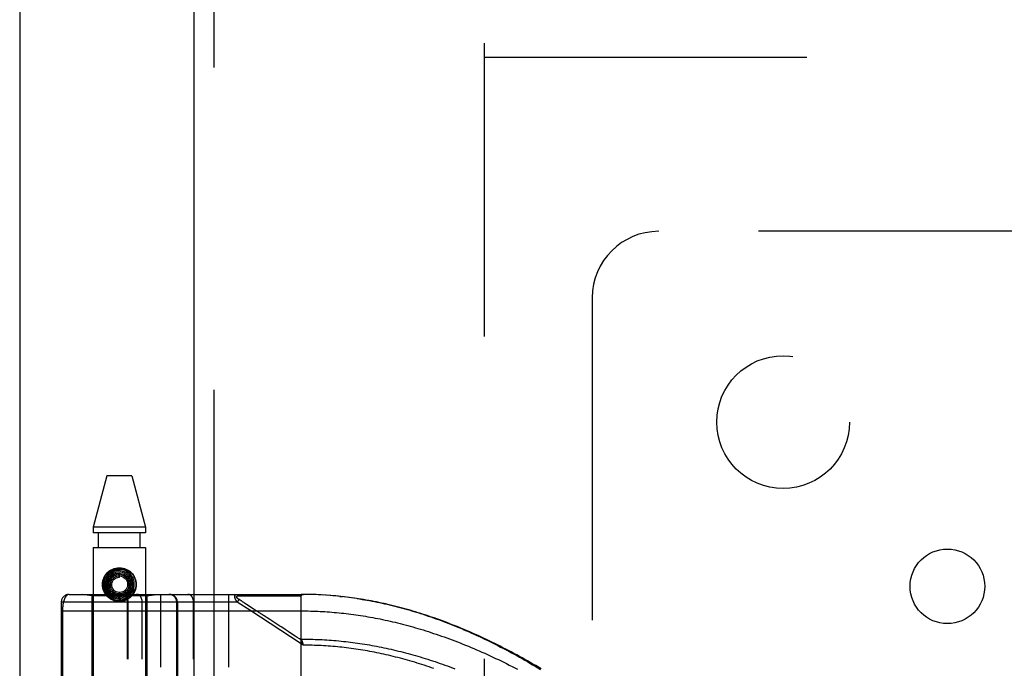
# Model space of a CAD drawing. Header units: inches. Extents: x 0 to 221, y 0 to 143.
# Tile 154 of 256: x 37.2 to 40.91, y 101.64 to 104.09. Entities that reach past the tile are written whole.
import ezdxf

# ---------------------------------------------------------------- set-up
doc = ezdxf.new("R2010")
doc.units = ezdxf.units.IN
doc.header["$LTSCALE"] = 12.142857
doc.header["$MEASUREMENT"] = 0
doc.linetypes.add('HIDDEN', pattern=[0.2, 0.1, -0.1])
doc.layers.get('0').update_dxf_attribs({"linetype": 'CONTINUOUS'})
for name, color, linetype in [('DEFAULT_2', 8, 'HIDDEN'), ('LEFTHAND_DOOR_ASSEMBLY', 7, 'CONTINUOUS'), ('SUBPANEL', 7, 'CONTINUOUS')]:
    doc.layers.add(name, color=color, linetype=linetype)

msp = doc.modelspace()

# ---------------------------------------------------------------- linework, layer by layer
at = {"color": 3, "linetype": 'Continuous'}
msp.add_line((37.1972, 110.0793), (37.1972, 33.5496), dxfattribs=at)
at = {"layer": 'DEFAULT_2', "color": 8, "linetype": 'HIDDEN'}
for p, q in [((38.9472, 34.8936), (38.9472, 103.9976)), ((38.9472, 103.9456), (65.5512, 103.9456))]:
    msp.add_line(p, q, dxfattribs=at)
at = {"layer": 'LEFTHAND_DOOR_ASSEMBLY', "color": 3, "linetype": 'Continuous'}
msp.add_line((37.853, 105.1206), (37.853, 33.7706), dxfattribs=at)
at = {"layer": 'LEFTHAND_DOOR_ASSEMBLY', "color": 8, "linetype": 'HIDDEN'}
for p, q in [((37.928, 105.1206), (37.928, 33.7706)), ((37.526, 102.3686), (37.4745, 102.1745)), ((37.619, 102.3686), (37.526, 102.3686)), ((37.619, 102.3686), (37.6705, 102.1745)), ((37.4745, 102.1745), (37.4745, 102.1536)), ((37.6705, 102.1745), (37.4745, 102.1745)), ((37.6705, 102.1536), (37.4745, 102.1536)), ((37.494, 102.0986), (37.494, 102.1536)), ((37.651, 102.0986), (37.651, 102.1536)), ((37.6705, 102.1745), (37.6705, 102.1536)), ((37.4745, 102.0986), (37.4745, 98.9162)), ((37.4745, 102.0986), (37.6705, 102.0986)), ((37.6705, 102.0986), (37.6705, 98.9162)), ((37.5725, 101.9861), (37.5725, 102.0011)), ((37.6305, 101.9397), (37.6162, 101.9444)), ((37.3837, 101.9218), (38.2575, 101.9218)), ((37.4695, 101.9166), (37.432, 101.9218)), ((37.4695, 101.9166), (37.4695, 101.3706)), ((37.6755, 101.9166), (37.4695, 101.9166)), ((37.5991, 101.9202), (37.5994, 101.9205)), ((37.5994, 101.9205), (37.6009, 101.9218)), ((37.6009, 101.9218), (37.6014, 101.9223)), ((37.6014, 101.9223), (37.6018, 101.9227)), ((37.6018, 101.9227), (37.6022, 101.923)), ((37.6022, 101.923), (37.6027, 101.9235)), ((37.6755, 101.9166), (37.713, 101.9218)), ((37.6755, 101.9166), (37.6755, 101.3706)), ((37.7287, 99.2193), (37.7287, 101.9218)), ((37.9852, 99.2193), (37.9852, 101.9218)), ((38.0172, 101.8918), (38.0238, 101.9019)), ((38.0226, 101.9164), (38.0273, 101.9164)), ((38.031, 101.8972), (38.0238, 101.9019)), ((38.0273, 101.9164), (38.0332, 101.9163)), ((38.0335, 101.8956), (38.031, 101.8972)), ((38.0332, 101.9163), (38.0627, 101.9163)), ((38.0358, 101.894), (38.0335, 101.8956)), ((38.0382, 101.8925), (38.0358, 101.894)), ((38.0703, 101.9163), (38.104, 101.9162)), ((38.104, 101.9162), (38.1091, 101.9162)), ((38.1091, 101.9162), (38.1145, 101.9162)), ((38.2575, 101.2571), (38.2575, 101.9218)), ((38.2667, 101.9218), (38.2575, 101.9218)), ((38.2575, 101.9218), (38.2666, 101.9218)), ((38.276, 101.9217), (38.2666, 101.9218)), ((38.2854, 101.9216), (38.2756, 101.9217)), ((38.2947, 101.9213), (38.2847, 101.9216)), ((38.304, 101.9211), (38.2938, 101.9214)), ((38.3134, 101.9207), (38.3029, 101.9211)), ((38.3227, 101.9203), (38.312, 101.9208)), ((38.3321, 101.9198), (38.3211, 101.9204)), ((38.3414, 101.9193), (38.3302, 101.9199)), ((38.3508, 101.9187), (38.3393, 101.9194)), ((38.3601, 101.918), (38.3485, 101.9188)), ((38.3695, 101.9173), (38.3576, 101.9182)), ((38.3789, 101.9165), (38.3667, 101.9175)), ((38.3883, 101.9157), (38.3759, 101.9168)), ((38.3977, 101.9147), (38.385, 101.916)), ((38.4034, 101.9141), (38.4126, 101.9131)), ((38.426, 101.9116), (38.4126, 101.9131)), ((38.4354, 101.9104), (38.4218, 101.9121)), ((38.4449, 101.9092), (38.431, 101.911)), ((38.4544, 101.9079), (38.4402, 101.9098)), ((38.4639, 101.9065), (38.4494, 101.9085)), ((37.3537, 101.8918), (37.3537, 99.2493)), ((38.0172, 101.8918), (37.3537, 101.8918)), ((37.3537, 101.8593), (38.2575, 101.8593)), ((37.3583, 101.8593), (37.3583, 101.5773)), ((37.6037, 99.2493), (37.6037, 101.8918)), ((37.6057, 99.2493), (37.6057, 101.8918)), ((37.6587, 99.2493), (37.6587, 101.8918)), ((37.7889, 101.3706), (37.7889, 101.8918)), ((37.7912, 101.8918), (37.7912, 101.3706)), ((37.8523, 99.2493), (37.8523, 101.8918)), ((38.0203, 101.8898), (38.0172, 101.8918)), ((38.0634, 101.8617), (38.0203, 101.8898)), ((38.0481, 101.8861), (38.0434, 101.8891)), ((38.0516, 101.8837), (38.0481, 101.8861)), ((38.0768, 101.8673), (38.0516, 101.8837)), ((38.2575, 101.7351), (38.0634, 101.8617)), ((38.0807, 101.8648), (38.0768, 101.8673)), ((38.2616, 101.7414), (38.2575, 101.7351)), ((38.2644, 101.7305), (38.2575, 101.7351)), ((38.2627, 101.7373), (38.2631, 101.7361)), ((38.2631, 101.7361), (38.2634, 101.7349)), ((38.2634, 101.7349), (38.2637, 101.7337))]:
    msp.add_line(p, q, dxfattribs=at)
for points in [[(37.5424, 102.0081), (37.5354, 102.0032), (37.5291, 101.9973), (37.5238, 101.9906), (37.5195, 101.9831), (37.5163, 101.9751), (37.5144, 101.9666), (37.5137, 101.958), (37.5143, 101.9494), (37.5162, 101.9409), (37.5193, 101.9328), (37.5236, 101.9252), (37.5289, 101.9183), (37.5352, 101.9122), (37.5424, 101.9072), (37.5502, 101.9032), (37.5585, 101.9004), (37.5672, 101.8989), (37.576, 101.8986), (37.5847, 101.8997), (37.5932, 101.902), (37.6013, 101.9055), (37.6089, 101.9102)], [(37.5527, 102.0075), (37.5454, 102.0041), (37.5388, 101.9996), (37.5329, 101.9941), (37.5279, 101.9878), (37.5239, 101.9808), (37.521, 101.9733), (37.5192, 101.9654), (37.5187, 101.9573), (37.5194, 101.9492), (37.5213, 101.9413), (37.5244, 101.9337), (37.5286, 101.9267), (37.5337, 101.9204), (37.5398, 101.915), (37.5467, 101.9105), (37.5541, 101.907), (37.562, 101.9047), (37.5702, 101.9037), (37.5785, 101.9038), (37.5866, 101.9052), (37.5945, 101.9078)], [(37.5188, 101.9925), (37.5235, 101.9988), (37.5288, 102.0044), (37.5351, 102.0092), (37.5419, 102.0131), (37.5492, 102.0162), (37.5568, 102.0183), (37.5646, 102.0196), (37.5725, 102.02), (37.5804, 102.0196), (37.5882, 102.0183), (37.5958, 102.0162), (37.603, 102.0131), (37.6099, 102.0092), (37.6161, 102.0044), (37.6215, 101.9988), (37.6261, 101.9925)], [(37.5622, 102.0051), (37.5551, 102.0031), (37.5483, 102), (37.5421, 101.9958), (37.5366, 101.9908), (37.532, 101.9849), (37.5283, 101.9784), (37.5256, 101.9714), (37.5241, 101.964), (37.5237, 101.9565), (37.5245, 101.949), (37.5264, 101.9417), (37.5295, 101.9347), (37.5336, 101.9283), (37.5386, 101.9226), (37.5445, 101.9178), (37.551, 101.9138), (37.5581, 101.9109), (37.5655, 101.9092), (37.5732, 101.9086), (37.5809, 101.9092), (37.5884, 101.9109)], [(37.5945, 101.9078), (37.6019, 101.9116), (37.6086, 101.9164), (37.6146, 101.9222), (37.6197, 101.9288), (37.6237, 101.9361), (37.6266, 101.944), (37.6283, 101.9522), (37.6287, 101.9605), (37.6279, 101.9689), (37.6259, 101.9771), (37.6227, 101.9848), (37.6183, 101.9921), (37.6129, 101.9986), (37.6066, 102.0042), (37.5995, 102.0089), (37.5918, 102.0124), (37.5837, 102.0148), (37.5752, 102.016), (37.5667, 102.0159), (37.5583, 102.0145), (37.5501, 102.0119), (37.5424, 102.0081)], [(37.5884, 101.9109), (37.5955, 101.9138), (37.6022, 101.9177), (37.6081, 101.9227), (37.6133, 101.9285), (37.6175, 101.935), (37.6207, 101.9421), (37.6228, 101.9496), (37.6237, 101.9574), (37.6234, 101.9652), (37.6219, 101.9729), (37.6193, 101.9803), (37.6155, 101.9872), (37.6108, 101.9935), (37.6051, 101.999), (37.5987, 102.0036), (37.5916, 102.0072), (37.584, 102.0096), (37.5762, 102.0109), (37.5682, 102.011), (37.5603, 102.0099), (37.5527, 102.0075)], [(37.5755, 101.9136), (37.5826, 101.9146), (37.5894, 101.9166), (37.5959, 101.9196), (37.6018, 101.9237), (37.607, 101.9286), (37.6113, 101.9343), (37.6148, 101.9407), (37.6172, 101.9475), (37.6185, 101.9546), (37.6187, 101.9618), (37.6177, 101.969), (37.6156, 101.976), (37.6125, 101.9826), (37.6084, 101.9886), (37.6033, 101.9939), (37.5975, 101.9984), (37.5911, 102.0019), (37.5842, 102.0044), (37.5769, 102.0058), (37.5695, 102.006), (37.5622, 102.0051)], [(37.5725, 102.0011), (37.5712, 102.0011), (37.5644, 102.0005), (37.5578, 101.9988), (37.5516, 101.9961), (37.5458, 101.9923), (37.5407, 101.9878), (37.5363, 101.9824), (37.5329, 101.9764), (37.5304, 101.9699), (37.529, 101.9632), (37.5287, 101.9562), (37.5295, 101.9493), (37.5314, 101.9426), (37.5344, 101.9362), (37.5383, 101.9304), (37.5431, 101.9253), (37.5486, 101.921), (37.5548, 101.9176), (37.5615, 101.9152), (37.5684, 101.9138), (37.5755, 101.9136)], [(37.6162, 101.9444), (37.6156, 101.9427), (37.6125, 101.9362), (37.6083, 101.9302), (37.6033, 101.925), (37.5976, 101.9207), (37.5912, 101.9173), (37.5844, 101.915), (37.5773, 101.9138), (37.5702, 101.9137), (37.5631, 101.9147), (37.5563, 101.9169), (37.55, 101.9201), (37.5442, 101.9243), (37.5392, 101.9293), (37.5351, 101.935), (37.5319, 101.9413), (37.5298, 101.948), (37.5288, 101.9549), (37.5289, 101.9619), (37.5301, 101.9688), (37.5324, 101.9754)], [(37.5324, 101.9754), (37.5357, 101.9815), (37.54, 101.987), (37.545, 101.9918), (37.5508, 101.9956), (37.557, 101.9985), (37.5637, 102.0003), (37.5705, 102.0011), (37.5773, 102.0007), (37.584, 101.9993), (37.5903, 101.9968), (37.5962, 101.9933), (37.6014, 101.9889), (37.6058, 101.9838), (37.6093, 101.978), (37.6118, 101.9717), (37.6133, 101.9652), (37.6137, 101.9585), (37.613, 101.9518), (37.6113, 101.9454), (37.6085, 101.9393)], [(37.6085, 101.9393), (37.6048, 101.9338), (37.6002, 101.929), (37.595, 101.925), (37.5892, 101.9219), (37.5829, 101.9198), (37.5764, 101.9187), (37.5699, 101.9187), (37.5634, 101.9198), (37.5573, 101.9219), (37.5516, 101.925), (37.5464, 101.929), (37.542, 101.9337), (37.5385, 101.9391), (37.5359, 101.945), (37.5343, 101.9512), (37.5337, 101.9576), (37.5342, 101.964), (37.5357, 101.9702), (37.5383, 101.976), (37.5417, 101.9813)], [(37.6004, 101.9363), (37.5962, 101.9321), (37.5913, 101.9286), (37.5859, 101.9259), (37.5802, 101.9243), (37.5743, 101.9236), (37.5684, 101.9239), (37.5626, 101.9252), (37.5572, 101.9275), (37.5522, 101.9306), (37.5479, 101.9346), (37.5443, 101.9392), (37.5415, 101.9443), (37.5397, 101.9498), (37.5388, 101.9555), (37.5389, 101.9613), (37.54, 101.9669), (37.542, 101.9723), (37.5449, 101.9772), (37.5486, 101.9816)], [(37.5417, 101.9813), (37.546, 101.986), (37.551, 101.9899), (37.5565, 101.9929), (37.5624, 101.9949), (37.5686, 101.996), (37.5748, 101.996), (37.581, 101.9949), (37.5869, 101.9929), (37.5923, 101.9899), (37.5971, 101.9861), (37.6013, 101.9815), (37.6046, 101.9763), (37.6069, 101.9707), (37.6083, 101.9647), (37.6087, 101.9586), (37.6081, 101.9526), (37.6064, 101.9467), (37.6039, 101.9413), (37.6004, 101.9363)], [(37.5908, 101.9342), (37.5862, 101.9315), (37.5812, 101.9296), (37.576, 101.9287), (37.5707, 101.9287), (37.5655, 101.9296), (37.5606, 101.9314), (37.556, 101.9341), (37.5521, 101.9374), (37.5488, 101.9415), (37.5462, 101.946), (37.5446, 101.9509), (37.5438, 101.9559), (37.5439, 101.9611), (37.5449, 101.9661), (37.5468, 101.9708), (37.5495, 101.9751), (37.5529, 101.9788), (37.5569, 101.9818)], [(37.5486, 101.9816), (37.553, 101.9852), (37.5579, 101.988), (37.5632, 101.99), (37.5687, 101.991), (37.5743, 101.991), (37.5799, 101.99), (37.5851, 101.9882), (37.59, 101.9854), (37.5942, 101.9819), (37.5978, 101.9777), (37.6006, 101.973), (37.6026, 101.9678), (37.6036, 101.9625), (37.6036, 101.957), (37.6028, 101.9516), (37.601, 101.9465), (37.5983, 101.9418), (37.5949, 101.9377), (37.5908, 101.9342)], [(37.5569, 101.9818), (37.5614, 101.9841), (37.5662, 101.9855), (37.5711, 101.9861), (37.5725, 101.9861)], [(37.6211, 101.9428), (37.6206, 101.9414), (37.62, 101.9401), (37.6194, 101.9388), (37.6187, 101.9376), (37.6181, 101.9365), (37.6175, 101.9355), (37.6169, 101.9345), (37.6162, 101.9335), (37.6156, 101.9326), (37.615, 101.9318), (37.6144, 101.931), (37.6138, 101.9303), (37.6132, 101.9296), (37.6127, 101.9289), (37.6121, 101.9283), (37.6115, 101.9277), (37.611, 101.9271), (37.6105, 101.9266), (37.61, 101.9261), (37.6095, 101.9256), (37.609, 101.9252), (37.6086, 101.9248), (37.6081, 101.9244), (37.6077, 101.924), (37.6072, 101.9237), (37.6068, 101.9233), (37.6064, 101.923), (37.606, 101.9227), (37.6057, 101.9225), (37.6053, 101.9222), (37.6049, 101.922), (37.6046, 101.9217), (37.6043, 101.9215), (37.6039, 101.9213), (37.6036, 101.9211), (37.6033, 101.9208), (37.6029, 101.9207), (37.6026, 101.9205), (37.6023, 101.9203), (37.602, 101.9201), (37.6017, 101.9199), (37.6014, 101.9198), (37.6011, 101.9196), (37.6008, 101.9195), (37.6005, 101.9193), (37.6002, 101.9192), (37.5999, 101.9191), (37.5996, 101.919), (37.5994, 101.9189), (37.5991, 101.9188), (37.5989, 101.9187), (37.5987, 101.9186), (37.5985, 101.9186), (37.5983, 101.9185), (37.5981, 101.9185), (37.5979, 101.9186), (37.5978, 101.9187), (37.5978, 101.9188), (37.5979, 101.919), (37.5981, 101.9192), (37.5982, 101.9193), (37.5984, 101.9195), (37.5985, 101.9197), (37.5987, 101.9198), (37.5988, 101.92), (37.599, 101.9201), (37.5991, 101.9202)], [(37.6027, 101.9235), (37.6029, 101.9237), (37.6032, 101.924), (37.6035, 101.9242), (37.6037, 101.9245), (37.604, 101.9248), (37.6044, 101.9251), (37.6047, 101.9255), (37.605, 101.9258), (37.6054, 101.9262), (37.6057, 101.9266), (37.6061, 101.927), (37.6065, 101.9275), (37.6069, 101.928), (37.6074, 101.9285), (37.6078, 101.929), (37.6083, 101.9296), (37.6087, 101.9302), (37.6092, 101.9309), (37.6097, 101.9315), (37.6102, 101.9323), (37.6107, 101.933), (37.6112, 101.9338), (37.6117, 101.9346), (37.6123, 101.9355), (37.6128, 101.9364), (37.6133, 101.9374), (37.6138, 101.9384), (37.6143, 101.9395), (37.6148, 101.9406), (37.6153, 101.9418), (37.6158, 101.9431), (37.6163, 101.9444)], [(37.6089, 101.9102), (37.6156, 101.916), (37.6215, 101.9227), (37.6263, 101.9301), (37.63, 101.9382), (37.6305, 101.9397)], [(37.3837, 101.9218), (37.3831, 101.9218), (37.3825, 101.9218), (37.3819, 101.9217), (37.3813, 101.9216), (37.3807, 101.9215), (37.3802, 101.9213), (37.3796, 101.9211), (37.3791, 101.9209), (37.3785, 101.9207), (37.378, 101.9204), (37.3775, 101.9201), (37.3769, 101.9198), (37.3764, 101.9195), (37.3759, 101.9192), (37.3754, 101.9188), (37.3749, 101.9184), (37.3744, 101.918), (37.374, 101.9175), (37.3735, 101.9171), (37.3731, 101.9166), (37.3726, 101.9161), (37.3722, 101.9156), (37.3717, 101.9151), (37.3713, 101.9146), (37.3709, 101.914), (37.3705, 101.9134), (37.3701, 101.9129), (37.3697, 101.9123), (37.3693, 101.9116), (37.3689, 101.911), (37.3685, 101.9104), (37.3682, 101.9097), (37.3678, 101.9091), (37.3675, 101.9084), (37.3671, 101.9077), (37.3668, 101.907), (37.3665, 101.9063), (37.3662, 101.9056), (37.3659, 101.9049), (37.3656, 101.9041), (37.3653, 101.9034), (37.365, 101.9026), (37.3647, 101.9019), (37.3644, 101.9011), (37.3642, 101.9003), (37.3639, 101.8995), (37.3636, 101.8988), (37.3634, 101.898), (37.3632, 101.8972), (37.3629, 101.8964), (37.3627, 101.8955), (37.3625, 101.8947), (37.3623, 101.8939), (37.3621, 101.8931), (37.3619, 101.8922), (37.3617, 101.8914), (37.3615, 101.8906), (37.3613, 101.8897), (37.3611, 101.8889), (37.3609, 101.888), (37.3608, 101.8872), (37.3606, 101.8863), (37.3605, 101.8855), (37.3603, 101.8846), (37.3602, 101.8837), (37.36, 101.8829), (37.3599, 101.882), (37.3598, 101.8811), (37.3597, 101.8803), (37.3596, 101.8794), (37.3595, 101.8785), (37.3594, 101.8777), (37.3593, 101.8768), (37.3592, 101.876), (37.3591, 101.8751), (37.359, 101.8743), (37.3589, 101.8734), (37.3589, 101.8726), (37.3588, 101.8718), (37.3587, 101.8709), (37.3587, 101.8701), (37.3586, 101.8693), (37.3586, 101.8684), (37.3585, 101.8676), (37.3585, 101.8668), (37.3584, 101.866), (37.3584, 101.8651), (37.3584, 101.8643), (37.3584, 101.8635), (37.3584, 101.8627), (37.3583, 101.8618), (37.3583, 101.861), (37.3583, 101.8602), (37.3583, 101.8593)], [(37.6261, 101.9246), (37.6215, 101.9183), (37.6161, 101.9128), (37.6099, 101.908), (37.603, 101.9041), (37.5958, 101.901), (37.5882, 101.8989), (37.5804, 101.8976), (37.5725, 101.8971), (37.5646, 101.8976), (37.5568, 101.8989), (37.5492, 101.901), (37.5419, 101.9041), (37.5351, 101.908), (37.5288, 101.9128), (37.5235, 101.9183), (37.5188, 101.9246)], [(37.6057, 101.8918), (37.6056, 101.8925), (37.6056, 101.8931), (37.6056, 101.8938), (37.6055, 101.8945), (37.6055, 101.8951), (37.6054, 101.8958), (37.6053, 101.8964), (37.6052, 101.897), (37.6051, 101.8977), (37.605, 101.8983), (37.6048, 101.899), (37.6046, 101.8996), (37.6045, 101.9002), (37.6043, 101.9009), (37.6041, 101.9015), (37.6039, 101.9021), (37.6036, 101.9027), (37.6034, 101.9033), (37.6031, 101.9039), (37.6029, 101.9045), (37.6026, 101.9051), (37.6023, 101.9057), (37.602, 101.9063), (37.6017, 101.9068), (37.6013, 101.9074), (37.601, 101.908), (37.6007, 101.9085), (37.6003, 101.909), (37.5999, 101.9096), (37.5995, 101.9101), (37.5991, 101.9106), (37.5987, 101.9111), (37.5983, 101.9116), (37.5979, 101.9121), (37.5974, 101.9126), (37.597, 101.9131), (37.5965, 101.9135), (37.596, 101.914), (37.5955, 101.9144), (37.5951, 101.9148), (37.5946, 101.9152), (37.594, 101.9156), (37.5935, 101.916), (37.593, 101.9164), (37.5925, 101.9168), (37.5919, 101.9171), (37.5914, 101.9175), (37.5908, 101.9178), (37.5902, 101.9181), (37.5897, 101.9185), (37.5891, 101.9187), (37.5885, 101.919), (37.5879, 101.9193), (37.5873, 101.9196), (37.5867, 101.9198), (37.5861, 101.92), (37.5855, 101.9202), (37.5849, 101.9205), (37.5843, 101.9206), (37.5837, 101.9208), (37.583, 101.921), (37.5824, 101.9211), (37.5818, 101.9213), (37.5811, 101.9214), (37.5805, 101.9215), (37.5798, 101.9216), (37.5792, 101.9217), (37.5786, 101.9217), (37.5779, 101.9218), (37.5773, 101.9218), (37.5766, 101.9218), (37.576, 101.9218)], [(37.6587, 101.8918), (37.6587, 101.8925), (37.6587, 101.8931), (37.6587, 101.8938), (37.6586, 101.8945), (37.6586, 101.8951), (37.6585, 101.8958), (37.6585, 101.8964), (37.6584, 101.897), (37.6583, 101.8977), (37.6582, 101.8983), (37.6581, 101.899), (37.658, 101.8996), (37.6579, 101.9002), (37.6577, 101.9009), (37.6576, 101.9015), (37.6574, 101.9021), (37.6573, 101.9027), (37.6571, 101.9033), (37.6569, 101.9039), (37.6567, 101.9045), (37.6565, 101.9051), (37.6563, 101.9057), (37.6561, 101.9063), (37.6559, 101.9068), (37.6556, 101.9074), (37.6554, 101.908), (37.6551, 101.9085), (37.6549, 101.909), (37.6546, 101.9096), (37.6543, 101.9101), (37.6541, 101.9106), (37.6538, 101.9111), (37.6535, 101.9116), (37.6531, 101.9121), (37.6528, 101.9126), (37.6525, 101.9131), (37.6522, 101.9135), (37.6518, 101.914), (37.6515, 101.9144), (37.6511, 101.9148), (37.6508, 101.9152), (37.6504, 101.9156), (37.6501, 101.916), (37.6497, 101.9164), (37.6493, 101.9168), (37.6489, 101.9171), (37.6485, 101.9175), (37.6481, 101.9178), (37.6477, 101.9181), (37.6473, 101.9185), (37.6469, 101.9187), (37.6465, 101.919), (37.6461, 101.9193), (37.6456, 101.9196), (37.6452, 101.9198), (37.6448, 101.92), (37.6443, 101.9202), (37.6439, 101.9205), (37.6434, 101.9206), (37.643, 101.9208), (37.6425, 101.921), (37.6421, 101.9211), (37.6416, 101.9213), (37.6412, 101.9214), (37.6407, 101.9215), (37.6403, 101.9216), (37.6398, 101.9217), (37.6394, 101.9217), (37.6389, 101.9218), (37.6384, 101.9218), (37.638, 101.9218), (37.6375, 101.9218)], [(37.7889, 101.8918), (37.7889, 101.8925), (37.7889, 101.8931), (37.7888, 101.8938), (37.7888, 101.8945), (37.7887, 101.8951), (37.7886, 101.8958), (37.7885, 101.8964), (37.7884, 101.897), (37.7883, 101.8977), (37.7882, 101.8983), (37.788, 101.899), (37.7879, 101.8996), (37.7877, 101.9002), (37.7875, 101.9009), (37.7873, 101.9015), (37.7871, 101.9021), (37.7869, 101.9027), (37.7866, 101.9033), (37.7864, 101.9039), (37.7861, 101.9045), (37.7858, 101.9051), (37.7855, 101.9057), (37.7852, 101.9063), (37.7849, 101.9068), (37.7846, 101.9074), (37.7842, 101.908), (37.7839, 101.9085), (37.7835, 101.909), (37.7831, 101.9096), (37.7828, 101.9101), (37.7824, 101.9106), (37.7819, 101.9111), (37.7815, 101.9116), (37.7811, 101.9121), (37.7807, 101.9126), (37.7802, 101.9131), (37.7797, 101.9135), (37.7793, 101.914), (37.7788, 101.9144), (37.7783, 101.9148), (37.7778, 101.9152), (37.7773, 101.9156), (37.7768, 101.916), (37.7762, 101.9164), (37.7757, 101.9168), (37.7752, 101.9171), (37.7746, 101.9175), (37.7741, 101.9178), (37.7735, 101.9181), (37.7729, 101.9185), (37.7723, 101.9187), (37.7718, 101.919), (37.7712, 101.9193), (37.7706, 101.9196), (37.77, 101.9198), (37.7694, 101.92), (37.7688, 101.9202), (37.7681, 101.9205), (37.7675, 101.9206), (37.7669, 101.9208), (37.7663, 101.921), (37.7656, 101.9211), (37.765, 101.9213), (37.7644, 101.9214), (37.7637, 101.9215), (37.7631, 101.9216), (37.7624, 101.9217), (37.7618, 101.9217), (37.7612, 101.9218), (37.7605, 101.9218), (37.7599, 101.9218), (37.7592, 101.9218)], [(37.8523, 101.8918), (37.8523, 101.8925), (37.8522, 101.8931), (37.8522, 101.8938), (37.8522, 101.8945), (37.8521, 101.8951), (37.8521, 101.8958), (37.852, 101.8964), (37.8519, 101.897), (37.8518, 101.8977), (37.8518, 101.8983), (37.8516, 101.899), (37.8515, 101.8996), (37.8514, 101.9002), (37.8513, 101.9009), (37.8511, 101.9015), (37.851, 101.9021), (37.8508, 101.9027), (37.8506, 101.9033), (37.8505, 101.9039), (37.8503, 101.9045), (37.8501, 101.9051), (37.8499, 101.9057), (37.8496, 101.9063), (37.8494, 101.9068), (37.8492, 101.9074), (37.8489, 101.908), (37.8487, 101.9085), (37.8484, 101.909), (37.8482, 101.9096), (37.8479, 101.9101), (37.8476, 101.9106), (37.8473, 101.9111), (37.847, 101.9116), (37.8467, 101.9121), (37.8464, 101.9126), (37.846, 101.9131), (37.8457, 101.9135), (37.8454, 101.914), (37.845, 101.9144), (37.8447, 101.9148), (37.8443, 101.9152), (37.844, 101.9156), (37.8436, 101.916), (37.8432, 101.9164), (37.8428, 101.9168), (37.8424, 101.9171), (37.842, 101.9175), (37.8416, 101.9178), (37.8412, 101.9181), (37.8408, 101.9185), (37.8404, 101.9187), (37.84, 101.919), (37.8396, 101.9193), (37.8392, 101.9196), (37.8387, 101.9198), (37.8383, 101.92), (37.8379, 101.9202), (37.8374, 101.9205), (37.837, 101.9206), (37.8365, 101.9208), (37.8361, 101.921), (37.8356, 101.9211), (37.8352, 101.9213), (37.8347, 101.9214), (37.8343, 101.9215), (37.8338, 101.9216), (37.8334, 101.9217), (37.8329, 101.9217), (37.8324, 101.9218), (37.832, 101.9218), (37.8315, 101.9218), (37.831, 101.9218)], [(38.0172, 101.8918), (38.0167, 101.8925), (38.0162, 101.8931), (38.0158, 101.8937), (38.0154, 101.8943), (38.0149, 101.8949), (38.0145, 101.8955), (38.0142, 101.8961), (38.0138, 101.8966), (38.0134, 101.8972), (38.0131, 101.8977), (38.0128, 101.8982), (38.0125, 101.8987), (38.0122, 101.8992), (38.0119, 101.8997), (38.0117, 101.9002), (38.0114, 101.9006), (38.0112, 101.9011), (38.0109, 101.9015), (38.0107, 101.902), (38.0105, 101.9024), (38.0103, 101.9028), (38.0101, 101.9032), (38.0099, 101.9036), (38.0097, 101.904), (38.0095, 101.9044), (38.0094, 101.9048), (38.0092, 101.9052), (38.009, 101.9056), (38.0089, 101.9059), (38.0088, 101.9063), (38.0086, 101.9067), (38.0085, 101.907), (38.0084, 101.9074), (38.0083, 101.9077), (38.0082, 101.908), (38.0081, 101.9084), (38.008, 101.9087), (38.0079, 101.909), (38.0078, 101.9094), (38.0077, 101.9097), (38.0077, 101.91), (38.0076, 101.9103), (38.0075, 101.9106), (38.0075, 101.9109), (38.0074, 101.9112), (38.0074, 101.9115), (38.0073, 101.9118), (38.0073, 101.9121), (38.0073, 101.9124), (38.0073, 101.9126), (38.0072, 101.9129), (38.0072, 101.9132), (38.0072, 101.9135), (38.0072, 101.9137), (38.0072, 101.914), (38.0072, 101.9142), (38.0073, 101.9145), (38.0073, 101.9147), (38.0073, 101.915), (38.0073, 101.9152), (38.0074, 101.9155), (38.0074, 101.9157), (38.0075, 101.9159), (38.0075, 101.9162), (38.0076, 101.9164), (38.0076, 101.9166), (38.0077, 101.9168), (38.0078, 101.917), (38.0079, 101.9172), (38.008, 101.9175), (38.008, 101.9177), (38.0081, 101.9179), (38.0082, 101.918), (38.0084, 101.9182), (38.0085, 101.9184), (38.0086, 101.9186), (38.0087, 101.9188), (38.0089, 101.919), (38.009, 101.9192), (38.0092, 101.9193), (38.0093, 101.9195), (38.0095, 101.9197), (38.0097, 101.9198), (38.0098, 101.92), (38.01, 101.9201), (38.0102, 101.9203), (38.0104, 101.9204), (38.0107, 101.9205), (38.0109, 101.9207), (38.0111, 101.9208), (38.0114, 101.9209), (38.0116, 101.9211), (38.0119, 101.9212), (38.0122, 101.9213), (38.0125, 101.9214), (38.0128, 101.9215), (38.0132, 101.9215), (38.0135, 101.9216), (38.0139, 101.9217), (38.0143, 101.9217), (38.0147, 101.9218), (38.0151, 101.9218), (38.0155, 101.9218), (38.016, 101.9218)], [(38.0238, 101.9019), (38.0233, 101.9022), (38.0228, 101.9025), (38.0223, 101.9028), (38.0219, 101.9031), (38.0215, 101.9034), (38.0211, 101.9037), (38.0207, 101.904), (38.0204, 101.9042), (38.02, 101.9045), (38.0197, 101.9048), (38.0194, 101.905), (38.0191, 101.9053), (38.0188, 101.9055), (38.0185, 101.9058), (38.0182, 101.906), (38.018, 101.9062), (38.0177, 101.9064), (38.0175, 101.9067), (38.0172, 101.9069), (38.017, 101.9071), (38.0168, 101.9073), (38.0166, 101.9075), (38.0164, 101.9077), (38.0162, 101.9079), (38.0161, 101.9081), (38.0159, 101.9083), (38.0157, 101.9084), (38.0156, 101.9086), (38.0154, 101.9088), (38.0153, 101.909), (38.0152, 101.9092), (38.015, 101.9093), (38.0149, 101.9095), (38.0148, 101.9097), (38.0147, 101.9098), (38.0146, 101.91), (38.0145, 101.9102), (38.0144, 101.9103), (38.0143, 101.9105), (38.0143, 101.9106), (38.0142, 101.9108), (38.0141, 101.9109), (38.0141, 101.9111), (38.014, 101.9112), (38.014, 101.9114), (38.0139, 101.9115), (38.0139, 101.9116), (38.0138, 101.9118), (38.0138, 101.9119), (38.0138, 101.912), (38.0138, 101.9122), (38.0138, 101.9123), (38.0138, 101.9124), (38.0138, 101.9126), (38.0138, 101.9127), (38.0138, 101.9128), (38.0138, 101.9129), (38.0138, 101.9131), (38.0138, 101.9132), (38.0139, 101.9133), (38.0139, 101.9134), (38.014, 101.9135), (38.014, 101.9136), (38.0141, 101.9137), (38.0141, 101.9138), (38.0142, 101.9139), (38.0143, 101.914), (38.0143, 101.9141), (38.0144, 101.9142), (38.0145, 101.9143), (38.0146, 101.9144), (38.0147, 101.9145), (38.0148, 101.9146), (38.0149, 101.9147), (38.015, 101.9148), (38.0152, 101.9149), (38.0153, 101.915), (38.0154, 101.9151), (38.0156, 101.9151), (38.0157, 101.9152), (38.0159, 101.9153), (38.016, 101.9154), (38.0162, 101.9154), (38.0164, 101.9155), (38.0166, 101.9156), (38.0168, 101.9157), (38.017, 101.9157), (38.0172, 101.9158), (38.0174, 101.9159), (38.0177, 101.9159), (38.0179, 101.916), (38.0182, 101.916), (38.0185, 101.9161), (38.0188, 101.9161), (38.0191, 101.9162), (38.0194, 101.9162), (38.0197, 101.9162), (38.0201, 101.9163), (38.0205, 101.9163), (38.0209, 101.9163), (38.0213, 101.9164), (38.0217, 101.9164), (38.0221, 101.9164), (38.0226, 101.9164)], [(38.016, 101.9218), (38.0162, 101.9218), (38.0164, 101.9218), (38.0167, 101.9218), (38.0169, 101.9218), (38.0171, 101.9217), (38.0173, 101.9217), (38.0175, 101.9216), (38.0178, 101.9215), (38.018, 101.9214), (38.0182, 101.9213), (38.0184, 101.9212), (38.0186, 101.9211), (38.0188, 101.921), (38.019, 101.9209), (38.0192, 101.9207), (38.0194, 101.9206), (38.0196, 101.9204), (38.0198, 101.9202), (38.02, 101.9201), (38.0202, 101.9199), (38.0204, 101.9197), (38.0206, 101.9195), (38.0208, 101.9192), (38.021, 101.919), (38.0212, 101.9188), (38.0213, 101.9186), (38.0215, 101.9183), (38.0217, 101.9181), (38.0218, 101.9178), (38.022, 101.9175), (38.0221, 101.9172), (38.0223, 101.917), (38.0224, 101.9167), (38.0226, 101.9164)], [(38.0434, 101.8891), (38.042, 101.89), (38.0407, 101.8909), (38.0382, 101.8925)], [(38.0627, 101.9163), (38.0651, 101.9163), (38.0703, 101.9163)], [(38.1145, 101.9162), (38.1174, 101.9162), (38.1204, 101.9162), (38.1236, 101.9162), (38.1269, 101.9162), (38.1304, 101.9162), (38.1379, 101.9162)], [(38.1379, 101.9162), (38.1417, 101.9162), (38.1456, 101.9162), (38.1494, 101.9162), (38.1533, 101.9162), (38.1571, 101.9162), (38.1609, 101.9162), (38.1647, 101.9162), (38.1685, 101.9162), (38.1724, 101.9162), (38.1764, 101.9162), (38.1806, 101.9162), (38.2089, 101.9162)], [(38.2089, 101.9162), (38.2142, 101.9162), (38.2197, 101.9162), (38.2255, 101.9162), (38.2316, 101.9162), (38.2379, 101.9162), (38.2445, 101.9162), (38.2513, 101.9162)], [(38.2447, 101.9218), (38.2453, 101.9218), (38.2459, 101.9218), (38.2464, 101.9218), (38.247, 101.9218), (38.2475, 101.9217), (38.248, 101.9217), (38.2485, 101.9216), (38.2489, 101.9216), (38.2494, 101.9215), (38.2498, 101.9215), (38.2502, 101.9214), (38.2506, 101.9213), (38.251, 101.9212), (38.2514, 101.9211), (38.2517, 101.9211), (38.252, 101.921), (38.2524, 101.9209), (38.2527, 101.9208), (38.253, 101.9207), (38.2532, 101.9206), (38.2535, 101.9205), (38.2537, 101.9204), (38.254, 101.9203), (38.2542, 101.9202), (38.2544, 101.92), (38.2546, 101.9199), (38.2548, 101.9198), (38.255, 101.9197), (38.2552, 101.9196), (38.2554, 101.9195), (38.2555, 101.9194), (38.2557, 101.9193), (38.2559, 101.9191), (38.256, 101.919), (38.2561, 101.9189), (38.2563, 101.9188), (38.2564, 101.9187), (38.2565, 101.9185), (38.2566, 101.9184), (38.2567, 101.9183), (38.2568, 101.9182), (38.2569, 101.918), (38.2569, 101.9179), (38.257, 101.9178), (38.2571, 101.9176), (38.2572, 101.9175), (38.2572, 101.9174), (38.2573, 101.9172), (38.2573, 101.9171), (38.2574, 101.9169), (38.2574, 101.9168), (38.2574, 101.9166), (38.2574, 101.9165), (38.2575, 101.9163), (38.2575, 101.9162), (38.2575, 101.916)], [(38.2447, 101.9218), (38.2449, 101.9218), (38.2451, 101.9218), (38.2454, 101.9218), (38.2456, 101.9218), (38.2458, 101.9217), (38.246, 101.9217), (38.2463, 101.9216), (38.2465, 101.9215), (38.2467, 101.9214), (38.2469, 101.9213), (38.2471, 101.9212), (38.2473, 101.9211), (38.2476, 101.921), (38.2478, 101.9208), (38.248, 101.9207), (38.2482, 101.9205), (38.2484, 101.9204), (38.2486, 101.9202), (38.2488, 101.92), (38.249, 101.9198), (38.2492, 101.9196), (38.2494, 101.9194), (38.2496, 101.9192), (38.2497, 101.9189), (38.2499, 101.9187), (38.2501, 101.9184), (38.2503, 101.9182), (38.2504, 101.9179), (38.2506, 101.9177), (38.2508, 101.9174), (38.2509, 101.9171), (38.2511, 101.9168), (38.2512, 101.9165), (38.2513, 101.9162)], [(38.2513, 101.9162), (38.2524, 101.9162), (38.2534, 101.9162), (38.2544, 101.9161), (38.2554, 101.9161), (38.2564, 101.9161), (38.2575, 101.916)], [(38.4165, 101.9127), (38.4071, 101.9138), (38.3942, 101.9151)], [(39.1604, 101.6414), (39.1504, 101.6474), (39.1403, 101.6533), (39.1302, 101.6592), (39.1201, 101.6651), (39.1099, 101.6709), (39.0997, 101.6766), (39.0895, 101.6824), (39.0792, 101.688), (39.069, 101.6936), (39.0586, 101.6992), (39.0483, 101.7047), (39.038, 101.7102), (39.0276, 101.7156), (39.0172, 101.7209), (39.0069, 101.7262), (38.9965, 101.7315), (38.986, 101.7366), (38.9756, 101.7417), (38.9652, 101.7468), (38.9548, 101.7517), (38.9444, 101.7566), (38.934, 101.7615), (38.9235, 101.7663), (38.9131, 101.771), (38.9027, 101.7756), (38.8923, 101.7801), (38.8819, 101.7846), (38.8716, 101.789), (38.8612, 101.7934), (38.8509, 101.7976), (38.8405, 101.8018), (38.8302, 101.806), (38.8199, 101.81), (38.8096, 101.814), (38.7994, 101.8179), (38.7891, 101.8217), (38.7789, 101.8254), (38.7687, 101.8291), (38.7586, 101.8327), (38.7484, 101.8362), (38.7383, 101.8396), (38.7282, 101.843), (38.7181, 101.8463), (38.708, 101.8495), (38.698, 101.8527), (38.688, 101.8557), (38.678, 101.8587), (38.668, 101.8616), (38.658, 101.8645), (38.6481, 101.8673), (38.6382, 101.87), (38.6284, 101.8726), (38.6185, 101.8752), (38.6087, 101.8776), (38.5989, 101.88), (38.5891, 101.8824), (38.5793, 101.8847), (38.5696, 101.8869), (38.5599, 101.889), (38.5502, 101.891), (38.5405, 101.893), (38.5309, 101.8949), (38.5213, 101.8968), (38.5117, 101.8986), (38.5021, 101.9003), (38.4925, 101.9019), (38.483, 101.9035), (38.4734, 101.905), (38.4587, 101.9072)], [(38.468, 101.9058), (38.4773, 101.9044), (38.4866, 101.9029), (38.4959, 101.9013), (38.5052, 101.8997), (38.5146, 101.898), (38.524, 101.8962), (38.5334, 101.8944), (38.5428, 101.8925), (38.5522, 101.8906), (38.5617, 101.8885), (38.5712, 101.8864), (38.5807, 101.8843), (38.5902, 101.882), (38.5998, 101.8797), (38.6093, 101.8774), (38.6189, 101.8749), (38.6286, 101.8724), (38.6382, 101.8698), (38.6479, 101.8672), (38.6576, 101.8644), (38.6673, 101.8616), (38.677, 101.8588), (38.6868, 101.8558), (38.6966, 101.8528), (38.7064, 101.8497), (38.7161, 101.8466), (38.7259, 101.8434), (38.7356, 101.8402), (38.7453, 101.8368), (38.755, 101.8335), (38.7647, 101.8301), (38.7743, 101.8266), (38.7839, 101.8231), (38.7935, 101.8195), (38.8031, 101.8158), (38.8127, 101.8121), (38.8223, 101.8084), (38.8319, 101.8046), (38.8415, 101.8007), (38.8511, 101.7967), (38.8607, 101.7927), (38.8703, 101.7886), (38.8799, 101.7845), (38.8896, 101.7803), (38.8992, 101.776), (38.9089, 101.7716), (38.9187, 101.7672), (38.9284, 101.7627), (38.9383, 101.7581), (38.9481, 101.7534), (38.9581, 101.7486), (38.9681, 101.7438), (38.9781, 101.7388), (38.9882, 101.7338), (38.9983, 101.7286), (39.0084, 101.7234), (39.0186, 101.7182), (39.0287, 101.7128), (39.0388, 101.7074), (39.0489, 101.702), (39.059, 101.6965), (39.0691, 101.6909), (39.0791, 101.6853), (39.0891, 101.6797), (39.099, 101.674), (39.109, 101.6682), (39.1189, 101.6625), (39.1287, 101.6566), (39.1385, 101.6508), (39.1483, 101.6449), (39.158, 101.6389)], [(38.1287, 101.8335), (38.1252, 101.8358), (38.1217, 101.8381), (38.1183, 101.8403), (38.1149, 101.8425), (38.1116, 101.8447), (38.1084, 101.8468), (38.1052, 101.8488), (38.1022, 101.8508), (38.0992, 101.8527), (38.0965, 101.8545), (38.0938, 101.8562), (38.0914, 101.8579), (38.089, 101.8594), (38.0868, 101.8608), (38.0847, 101.8622), (38.0807, 101.8648)], [(38.2575, 101.8593), (38.2663, 101.8593), (38.2752, 101.8592), (38.284, 101.8591), (38.2929, 101.8589), (38.3017, 101.8587), (38.3106, 101.8584), (38.3195, 101.858), (38.3283, 101.8576), (38.3372, 101.8571), (38.3461, 101.8566), (38.355, 101.856), (38.3639, 101.8554), (38.3728, 101.8547), (38.3818, 101.854), (38.3907, 101.8532), (38.3997, 101.8523), (38.4086, 101.8514), (38.4176, 101.8505), (38.4266, 101.8494), (38.4356, 101.8484), (38.4446, 101.8472), (38.4537, 101.846), (38.4628, 101.8448), (38.4718, 101.8435), (38.4809, 101.8421), (38.4901, 101.8407), (38.4992, 101.8392), (38.5084, 101.8376), (38.5176, 101.836), (38.5268, 101.8344), (38.536, 101.8326), (38.5453, 101.8308), (38.5546, 101.829), (38.5639, 101.8271), (38.5732, 101.8251), (38.5826, 101.823), (38.5919, 101.8209), (38.6014, 101.8188), (38.6108, 101.8165), (38.6203, 101.8142), (38.6298, 101.8118), (38.6393, 101.8094), (38.6489, 101.8069), (38.6584, 101.8043), (38.6681, 101.8017), (38.6777, 101.799), (38.6874, 101.7962), (38.6971, 101.7934), (38.7068, 101.7905), (38.7166, 101.7875), (38.7264, 101.7845), (38.7362, 101.7814), (38.746, 101.7782), (38.7559, 101.7749), (38.7658, 101.7716), (38.7758, 101.7682), (38.7857, 101.7647), (38.7957, 101.7612), (38.8057, 101.7576), (38.8158, 101.7539), (38.8259, 101.7502), (38.836, 101.7463), (38.8461, 101.7424), (38.8562, 101.7385), (38.8664, 101.7345), (38.8766, 101.7303), (38.8868, 101.7262), (38.897, 101.7219), (38.9072, 101.7176), (38.9175, 101.7132), (38.9277, 101.7088), (38.938, 101.7043), (38.9483, 101.6997), (38.9586, 101.695), (38.9689, 101.6903), (38.9792, 101.6855), (38.9895, 101.6807), (38.9999, 101.6758), (39.0102, 101.6708), (39.0205, 101.6658), (39.0308, 101.6607), (39.0411, 101.6556), (39.0514, 101.6504), (39.0617, 101.6451), (39.0719, 101.6398)], [(38.1817, 101.799), (38.1772, 101.8019), (38.1729, 101.8047), (38.1689, 101.8073), (38.165, 101.8099), (38.1612, 101.8123), (38.1575, 101.8147), (38.1539, 101.8171), (38.1503, 101.8194), (38.1467, 101.8218), (38.1431, 101.8241), (38.1395, 101.8265), (38.1287, 101.8335)], [(38.2084, 101.7816), (38.1968, 101.7891), (38.1915, 101.7926), (38.1817, 101.799)], [(38.2351, 101.7641), (38.2211, 101.7733), (38.2084, 101.7816)], [(38.2587, 101.7488), (38.2505, 101.7541), (38.2426, 101.7593), (38.2351, 101.7641)], [(38.2586, 101.749), (38.2585, 101.7493), (38.2584, 101.7495), (38.2583, 101.7497), (38.2582, 101.7499), (38.2581, 101.7502), (38.258, 101.7504), (38.2579, 101.7506), (38.2579, 101.7508), (38.2578, 101.751), (38.2577, 101.7513), (38.2577, 101.7515), (38.2576, 101.7517), (38.2576, 101.7519), (38.2576, 101.7521), (38.2575, 101.7523), (38.2575, 101.7525), (38.2575, 101.7528), (38.2575, 101.753), (38.2575, 101.7532)], [(38.2575, 101.7532), (38.2662, 101.7532), (38.275, 101.7531), (38.2838, 101.7529), (38.2926, 101.7528), (38.3014, 101.7525), (38.3102, 101.7522), (38.319, 101.7519), (38.3278, 101.7515), (38.3366, 101.7511), (38.3454, 101.7506), (38.3543, 101.75), (38.3631, 101.7494), (38.3719, 101.7488), (38.3808, 101.7481), (38.3896, 101.7473), (38.3985, 101.7465), (38.4073, 101.7456), (38.4162, 101.7447), (38.4251, 101.7437), (38.434, 101.7427), (38.4429, 101.7416), (38.4518, 101.7405), (38.4607, 101.7393), (38.4696, 101.738), (38.4785, 101.7367), (38.4875, 101.7354), (38.4965, 101.734), (38.5054, 101.7325), (38.5144, 101.731), (38.5234, 101.7294), (38.5324, 101.7278), (38.5414, 101.7261), (38.5505, 101.7243), (38.5595, 101.7225), (38.5686, 101.7207), (38.5776, 101.7188), (38.5867, 101.7168), (38.5958, 101.7147), (38.6049, 101.7127), (38.614, 101.7105), (38.6232, 101.7083), (38.6323, 101.706), (38.6415, 101.7037), (38.6507, 101.7013), (38.6598, 101.6989), (38.669, 101.6964), (38.6783, 101.6938), (38.6875, 101.6912), (38.6967, 101.6886), (38.7059, 101.6858), (38.7152, 101.683), (38.7245, 101.6802), (38.7337, 101.6773), (38.743, 101.6743), (38.7523, 101.6713), (38.7616, 101.6682), (38.7709, 101.665), (38.7802, 101.6618), (38.7895, 101.6586), (38.7988, 101.6553), (38.8081, 101.6519), (38.8174, 101.6484), (38.8267, 101.645), (38.8361, 101.6414)], [(38.2586, 101.749), (38.2589, 101.7483), (38.2592, 101.7478), (38.2594, 101.7473), (38.2596, 101.7468), (38.2598, 101.7463), (38.2601, 101.7458), (38.2603, 101.7453), (38.2605, 101.7448), (38.2607, 101.7442), (38.2609, 101.7437), (38.261, 101.7431), (38.2612, 101.7426), (38.2614, 101.742), (38.2616, 101.7414)], [(38.2616, 101.7414), (38.2618, 101.7409), (38.2619, 101.7403), (38.2621, 101.7397), (38.2623, 101.7391), (38.2624, 101.7385), (38.2626, 101.7379), (38.2627, 101.7373)], [(38.2637, 101.7337), (38.2642, 101.7312), (38.2644, 101.7305)], [(38.7571, 101.6421), (38.748, 101.6452), (38.7389, 101.6484), (38.7299, 101.6514), (38.7208, 101.6544), (38.7118, 101.6573), (38.7027, 101.6602), (38.6937, 101.663), (38.6847, 101.6658), (38.6757, 101.6684), (38.6667, 101.6711), (38.6577, 101.6737), (38.6487, 101.6762), (38.6397, 101.6786), (38.6308, 101.681), (38.6218, 101.6834), (38.6129, 101.6856), (38.604, 101.6878), (38.5951, 101.69), (38.5862, 101.6921), (38.5773, 101.6942), (38.5684, 101.6961), (38.5596, 101.6981), (38.5507, 101.6999), (38.5419, 101.7017), (38.5331, 101.7035), (38.5243, 101.7052), (38.5155, 101.7068), (38.5067, 101.7084), (38.4979, 101.7099), (38.4892, 101.7114), (38.4804, 101.7128), (38.4717, 101.7142), (38.463, 101.7155), (38.4543, 101.7167), (38.4456, 101.7179), (38.4369, 101.7191), (38.4282, 101.7202), (38.4195, 101.7212), (38.4108, 101.7222), (38.4022, 101.7231), (38.3935, 101.7239), (38.3849, 101.7248), (38.3762, 101.7255), (38.3676, 101.7262), (38.359, 101.7269), (38.3504, 101.7275), (38.3418, 101.728), (38.3331, 101.7285), (38.3245, 101.7289), (38.3159, 101.7293), (38.3073, 101.7297), (38.2987, 101.7299), (38.2901, 101.7302), (38.2816, 101.7303), (38.273, 101.7305), (38.2644, 101.7305)]]:
    msp.add_lwpolyline(points, dxfattribs=at)
for radius in [0.0635, 0.0625]:
    msp.add_circle((37.5725, 101.9586), radius, dxfattribs=at)
for centre, start, end in [((37.3837, 101.8918), 90, 180), ((37.5737, 101.8918), 0, 90), ((37.7612, 101.8918), 0, 90)]:
    msp.add_arc(centre, 0.03, start, end, dxfattribs=at)
at = {"layer": 'SUBPANEL', "color": 8, "linetype": 'HIDDEN'}
for p, q in [((41.1931, 103.2893), (39.6035, 103.2893)), ((39.3535, 103.0393), (39.3535, 101.4497))]:
    msp.add_line(p, q, dxfattribs=at)
for centre, radius in [((40.0722, 102.5706), 0.25), ((40.6909, 101.9519), 0.1405)]:
    msp.add_circle(centre, radius, dxfattribs=at)
msp.add_arc((39.6035, 103.0393), 0.25, 90, 180, dxfattribs=at)

doc.saveas('drawing.dxf')
